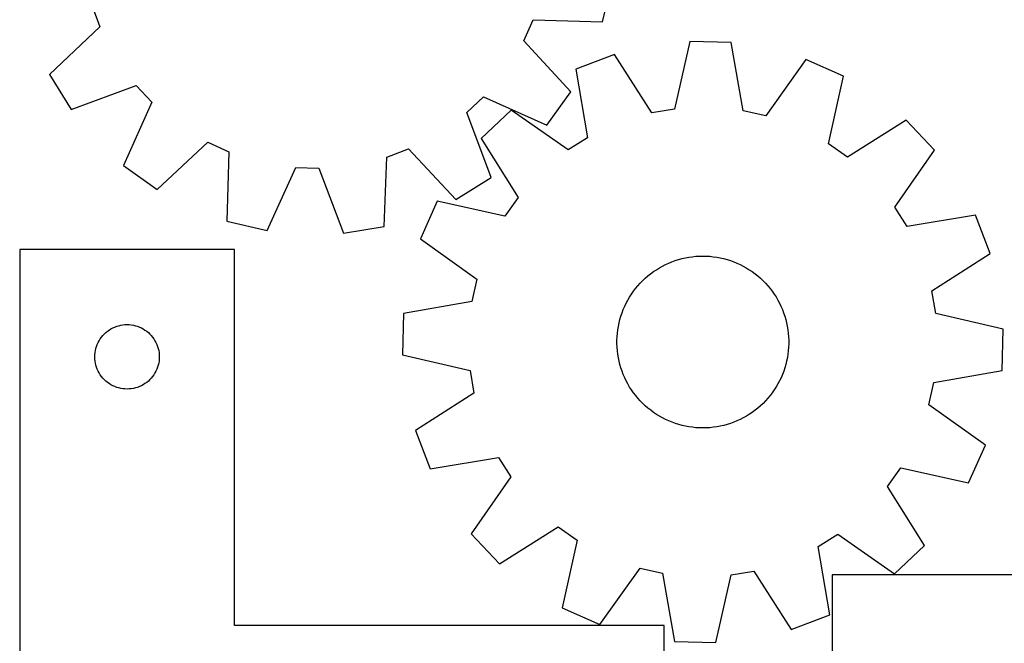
# Model space of a CAD drawing. Header units: millimetres. Extents: x 7 to 1243, y 7 to 1488.
# Tile 2 of 27: x 8 to 283, y 258 to 432. Entities that reach past the tile are written whole.
import ezdxf

# ---------------------------------------------------------------- set-up
doc = ezdxf.new("R2010")
doc.units = ezdxf.units.MM
doc.layers.add('CUT', color=7, linetype='CONTINUOUS', true_color=0x000000)

msp = doc.modelspace()

# ---------------------------------------------------------------- linework, layer by layer
at = {"layer": 'CUT'}
for p, q in [((170.446151, 431.349427), (173.068888, 442.583603)), ((27.765528, 435.993187), (30.028762, 429.974843)), ((148.423011, 426.066046), (151.078276, 431.922005)), ((151.078276, 431.922005), (170.446151, 431.349427)), ((30.028762, 429.974843), (15.928732, 416.684561)), ((161.615732, 411.874691), (148.423011, 426.066046)), ((194.842568, 425.911773), (190.509294, 407.026192)), ((206.375012, 425.614783), (194.842568, 425.911773)), ((209.730483, 406.531198), (206.375012, 425.614783)), ((173.769787, 422.28141), (163.001545, 418.142517)), ((184.172811, 405.934559), (173.769787, 422.28141)), ((227.233002, 420.904597), (216.002381, 405.114867)), ((237.773938, 416.216939), (227.233002, 420.904597)), ((163.001545, 418.142517), (166.225322, 399.036244)), ((15.928732, 416.684561), (22.017939, 406.886243)), ((233.571017, 397.301922), (237.773938, 416.216939)), ((22.017939, 406.886243), (40.177676, 413.643932)), ((40.177676, 413.643932), (44.571751, 408.949809)), ((132.524916, 406.046027), (137.219039, 410.440102)), ((137.219039, 410.440102), (154.893505, 402.499344)), ((154.893505, 402.499344), (161.615732, 411.874691)), ((44.571751, 408.949809), (36.630993, 391.275342)), ((139.282604, 387.886289), (132.524916, 406.046027)), ((144.922115, 406.724295), (136.557442, 398.779629)), ((160.788924, 395.602839), (144.922115, 406.724295)), ((190.509294, 407.026192), (184.172811, 405.934559)), ((216.002381, 405.114867), (209.730483, 406.531198)), ((255.241698, 403.883287), (238.823489, 393.593252)), ((263.186364, 395.518615), (255.241698, 403.883287)), ((166.225322, 399.036244), (160.788924, 395.602839)), ((46.00634, 384.553115), (60.197695, 397.745836)), ((60.197695, 397.745836), (66.053654, 395.090571)), ((136.557442, 398.779629), (146.847477, 382.36142)), ((238.823489, 393.593252), (233.571017, 397.301922)), ((66.053654, 395.090571), (65.481076, 375.722697)), ((109.46952, 374.270414), (110.175661, 393.633879)), ((110.175661, 393.633879), (116.194005, 395.897112)), ((116.194005, 395.897112), (129.484286, 381.797083)), ((252.064908, 379.651806), (263.186364, 395.518615)), ((36.630993, 391.275342), (46.00634, 384.553115)), ((76.715252, 373.099959), (84.777718, 390.71924)), ((84.777718, 390.71924), (91.204045, 390.507074)), ((91.204045, 390.507074), (98.086816, 372.394375)), ((129.484286, 381.797083), (139.282604, 387.886289)), ((146.847477, 382.36142), (143.138807, 377.108948)), ((124.22379, 381.311869), (119.536132, 370.770933)), ((143.138807, 377.108948), (124.22379, 381.311869)), ((255.498313, 374.215408), (252.064908, 379.651806)), ((274.604586, 377.439184), (255.498313, 374.215408)), ((278.743479, 366.670942), (274.604586, 377.439184)), ((65.481076, 375.722697), (76.715252, 373.099959)), ((98.086816, 372.394375), (109.46952, 374.270414)), ((119.536132, 370.770933), (135.325862, 359.540312)), ((67.62103, 367.851382), (7.62103, 367.851382)), ((7.62103, 367.851382), (7.62103, 217.851382)), ((67.62103, 262.851382), (67.62103, 367.851382)), ((194.542722, 365.668905), (195.511831, 365.808628)), ((195.511831, 365.808628), (196.485833, 365.908706)), ((196.485833, 365.908706), (197.463106, 365.968973)), ((197.463106, 365.968973), (198.442025, 365.989328)), ((198.442025, 365.989328), (199.420958, 365.969738)), ((199.420958, 365.969738), (200.398278, 365.910234)), ((200.398278, 365.910234), (201.372358, 365.810917)), ((201.372358, 365.810917), (202.341576, 365.671951)), ((262.396628, 356.267919), (278.743479, 366.670942)), ((186.302257, 362.687116), (187.156601, 363.165438)), ((187.156601, 363.165438), (188.029744, 363.608514)), ((188.029744, 363.608514), (188.920233, 364.015607)), ((188.920233, 364.015607), (189.826585, 364.386039)), ((189.826585, 364.386039), (190.747293, 364.719195)), ((190.747293, 364.719195), (191.680824, 365.014519)), ((191.680824, 365.014519), (192.625623, 365.271519)), ((192.625623, 365.271519), (193.580119, 365.489769)), ((193.580119, 365.489769), (194.542722, 365.668905)), ((202.341576, 365.671951), (203.304319, 365.493567)), ((203.304319, 365.493567), (204.258985, 365.276063)), ((204.258985, 365.276063), (205.203985, 365.019801)), ((205.203985, 365.019801), (206.137746, 364.725206)), ((206.137746, 364.725206), (207.058714, 364.39277)), ((207.058714, 364.39277), (207.965355, 364.023046)), ((207.965355, 364.023046), (208.856162, 363.616649)), ((208.856162, 363.616649), (209.729651, 363.174255)), ((209.729651, 363.174255), (210.584368, 362.696601)), ((182.361066, 359.796666), (183.100793, 360.438148)), ((183.100793, 360.438148), (183.866069, 361.048925)), ((183.866069, 361.048925), (184.655621, 361.627978)), ((184.655621, 361.627978), (185.468134, 362.174345)), ((185.468134, 362.174345), (186.302257, 362.687116)), ((210.584368, 362.696601), (211.418891, 362.184482)), ((211.418891, 362.184482), (212.231832, 361.63875)), ((212.231832, 361.63875), (213.021836, 361.060313)), ((213.021836, 361.060313), (213.787588, 360.450135)), ((213.787588, 360.450135), (214.527816, 359.80923)), ((135.325862, 359.540312), (133.909532, 353.268414)), ((179.6816, 356.945755), (180.307272, 357.698902)), ((180.307272, 357.698902), (180.963143, 358.425902)), ((180.963143, 358.425902), (181.648121, 359.125544)), ((181.648121, 359.125544), (182.361066, 359.796666)), ((214.527816, 359.80923), (215.241285, 359.138666)), ((215.241285, 359.138666), (215.92681, 358.439559)), ((215.92681, 358.439559), (216.583249, 357.713071)), ((216.583249, 357.713071), (217.209508, 356.960414)), ((177.995932, 354.542173), (178.524968, 355.366076)), ((178.524968, 355.366076), (179.087169, 356.167715)), ((179.087169, 356.167715), (179.6816, 356.945755)), ((217.209508, 356.960414), (217.804547, 356.182838)), ((217.804547, 356.182838), (218.367375, 355.381639)), ((218.367375, 355.381639), (218.897054, 354.558149)), ((263.488261, 349.931435), (262.396628, 356.267919)), ((133.909532, 353.268414), (114.825946, 349.912943)), ((176.616339, 351.950762), (177.040823, 352.833094)), ((177.040823, 352.833094), (177.500942, 353.697377)), ((177.500942, 353.697377), (177.995932, 354.542173)), ((218.897054, 354.558149), (219.392703, 353.71374)), ((219.392703, 353.71374), (219.853498, 352.849817)), ((219.853498, 352.849817), (220.278671, 351.967817)), ((114.825946, 349.912943), (114.528957, 338.380499)), ((175.563463, 349.210299), (175.877044, 350.137856)), ((175.877044, 350.137856), (176.228197, 351.051851)), ((176.228197, 351.051851), (176.616339, 351.950762)), ((220.278671, 351.967817), (220.667515, 351.069209)), ((220.667515, 351.069209), (221.019382, 350.155489)), ((221.019382, 350.155489), (221.333687, 349.228177)), ((282.373842, 345.598162), (263.488261, 349.931435)), ((35.291659, 346.544714), (35.865217, 346.678449)), ((35.865217, 346.678449), (36.446294, 346.774386)), ((36.446294, 346.774386), (37.032402, 346.832112)), ((37.032402, 346.832112), (37.62103, 346.851382)), ((37.62103, 346.851382), (38.209658, 346.832112)), ((38.209658, 346.832112), (38.795766, 346.774386)), ((38.795766, 346.774386), (39.376843, 346.678449)), ((39.376843, 346.678449), (39.950402, 346.544714)), ((174.85306, 346.361789), (175.051045, 347.320693)), ((175.051045, 347.320693), (175.287978, 348.270723)), ((175.287978, 348.270723), (175.563463, 349.210299)), ((221.333687, 349.228177), (221.609907, 348.288817)), ((221.609907, 348.288817), (221.847581, 347.338972)), ((221.847581, 347.338972), (222.046315, 346.380223)), ((30.854472, 343.785494), (31.257069, 344.215343)), ((31.257069, 344.215343), (31.686918, 344.61794)), ((31.686918, 344.61794), (32.142177, 344.991562)), ((32.142177, 344.991562), (32.620898, 345.334608)), ((32.620898, 345.334608), (33.12103, 345.64561)), ((33.12103, 345.64561), (33.640432, 345.923236)), ((33.640432, 345.923236), (34.176879, 346.166298)), ((34.176879, 346.166298), (34.728075, 346.373753)), ((34.728075, 346.373753), (35.291659, 346.544714)), ((39.950402, 346.544714), (40.513985, 346.373753)), ((40.513985, 346.373753), (41.065181, 346.166298)), ((41.065181, 346.166298), (41.601628, 345.923236)), ((41.601628, 345.923236), (42.12103, 345.64561)), ((42.12103, 345.64561), (42.621162, 345.334608)), ((42.621162, 345.334608), (43.099883, 344.991562)), ((43.099883, 344.991562), (43.555143, 344.61794)), ((43.555143, 344.61794), (43.984991, 344.215343)), ((43.984991, 344.215343), (44.387588, 343.785494)), ((174.495759, 343.447853), (174.575186, 344.423756)), ((174.575186, 344.423756), (174.694352, 345.395607)), ((174.694352, 345.395607), (174.85306, 346.361789)), ((222.046315, 346.380223), (222.205778, 345.414165)), ((222.205778, 345.414165), (222.325704, 344.442407)), ((222.325704, 344.442407), (222.405893, 343.466567)), ((282.076852, 334.065718), (282.373842, 345.598162)), ((29.098659, 340.744337), (29.306114, 341.295533)), ((29.306114, 341.295533), (29.549176, 341.83198)), ((29.549176, 341.83198), (29.826802, 342.351382)), ((29.826802, 342.351382), (30.137804, 342.851514)), ((30.137804, 342.851514), (30.48085, 343.330235)), ((30.48085, 343.330235), (30.854472, 343.785494)), ((44.387588, 343.785494), (44.76121, 343.330235)), ((44.76121, 343.330235), (45.104257, 342.851514)), ((45.104257, 342.851514), (45.415259, 342.351382)), ((45.415259, 342.351382), (45.692885, 341.83198)), ((45.692885, 341.83198), (45.935946, 341.295533)), ((45.935946, 341.295533), (46.143401, 340.744337)), ((174.456204, 342.469522), (174.495759, 343.447853)), ((174.456586, 341.490393), (174.456204, 342.469522)), ((174.496905, 340.512093), (174.456586, 341.490393)), ((222.405893, 343.466567), (222.446212, 342.488268)), ((222.446595, 341.509138), (222.40704, 340.530807)), ((222.446212, 342.488268), (222.446595, 341.509138)), ((28.62103, 337.851382), (28.6403, 338.44001)), ((28.6403, 338.44001), (28.698026, 339.026118)), ((28.698026, 339.026118), (28.793963, 339.607195)), ((28.793963, 339.607195), (28.927698, 340.180753)), ((28.927698, 340.180753), (29.098659, 340.744337)), ((46.143401, 340.744337), (46.314363, 340.180753)), ((46.314363, 340.180753), (46.448098, 339.607195)), ((46.448098, 339.607195), (46.544034, 339.026118)), ((46.544034, 339.026118), (46.601761, 338.44001)), ((46.601761, 338.44001), (46.62103, 337.851382)), ((114.528957, 338.380499), (133.414538, 334.047225)), ((174.577095, 339.536253), (174.496905, 340.512093)), ((174.697021, 338.564495), (174.577095, 339.536253)), ((174.856483, 337.598438), (174.697021, 338.564495)), ((222.208446, 338.583053), (222.049738, 337.616872)), ((222.327613, 339.554905), (222.208446, 338.583053)), ((222.40704, 340.530807), (222.327613, 339.554905)), ((28.6403, 337.262754), (28.62103, 337.851382)), ((28.698026, 336.676646), (28.6403, 337.262754)), ((28.793963, 336.095569), (28.698026, 336.676646)), ((28.927698, 335.52201), (28.793963, 336.095569)), ((46.448098, 336.095569), (46.314363, 335.52201)), ((46.544034, 336.676646), (46.448098, 336.095569)), ((46.601761, 337.262754), (46.544034, 336.676646)), ((46.62103, 337.851382), (46.601761, 337.262754)), ((175.055217, 336.639689), (174.856483, 337.598438)), ((175.292892, 335.689843), (175.055217, 336.639689)), ((175.569111, 334.750483), (175.292892, 335.689843)), ((221.614821, 335.707937), (221.339335, 334.768361)), ((221.851753, 336.657968), (221.614821, 335.707937)), ((222.049738, 337.616872), (221.851753, 336.657968)), ((29.098659, 334.958427), (28.927698, 335.52201)), ((29.306114, 334.407231), (29.098659, 334.958427)), ((29.549176, 333.870784), (29.306114, 334.407231)), ((29.826802, 333.351382), (29.549176, 333.870784)), ((30.137804, 332.85125), (29.826802, 333.351382)), ((30.48085, 332.372529), (30.137804, 332.85125)), ((45.104257, 332.85125), (44.76121, 332.372529)), ((45.415259, 333.351382), (45.104257, 332.85125)), ((45.692885, 333.870784), (45.415259, 333.351382)), ((45.935946, 334.407231), (45.692885, 333.870784)), ((46.143401, 334.958427), (45.935946, 334.407231)), ((46.314363, 335.52201), (46.143401, 334.958427)), ((133.414538, 334.047225), (134.50617, 327.710742)), ((175.883416, 333.823171), (175.569111, 334.750483)), ((176.235284, 332.909451), (175.883416, 333.823171)), ((176.624127, 332.010843), (176.235284, 332.909451)), ((220.674601, 332.926809), (220.28646, 332.027898)), ((221.025755, 333.840804), (220.674601, 332.926809)), ((221.339335, 334.768361), (221.025755, 333.840804)), ((262.993267, 330.710246), (282.076852, 334.065718)), ((30.854472, 331.917269), (30.48085, 332.372529)), ((31.257069, 331.487421), (30.854472, 331.917269)), ((31.686918, 331.084824), (31.257069, 331.487421)), ((32.142177, 330.711202), (31.686918, 331.084824)), ((32.620898, 330.368155), (32.142177, 330.711202)), ((33.12103, 330.057153), (32.620898, 330.368155)), ((33.640432, 329.779527), (33.12103, 330.057153)), ((42.12103, 330.057153), (41.601628, 329.779527)), ((42.621162, 330.368155), (42.12103, 330.057153)), ((43.099883, 330.711202), (42.621162, 330.368155)), ((43.555143, 331.084824), (43.099883, 330.711202)), ((43.984991, 331.487421), (43.555143, 331.084824)), ((44.387588, 331.917269), (43.984991, 331.487421)), ((44.76121, 332.372529), (44.387588, 331.917269)), ((177.0493, 331.128844), (176.624127, 332.010843)), ((177.510095, 330.264921), (177.0493, 331.128844)), ((178.005745, 329.420511), (177.510095, 330.264921)), ((219.401856, 330.281284), (218.906867, 329.436488)), ((219.861976, 331.145567), (219.401856, 330.281284)), ((220.28646, 332.027898), (219.861976, 331.145567)), ((261.576936, 324.438349), (262.993267, 330.710246)), ((34.176879, 329.536466), (33.640432, 329.779527)), ((34.728075, 329.329011), (34.176879, 329.536466)), ((35.291659, 329.158049), (34.728075, 329.329011)), ((35.865217, 329.024314), (35.291659, 329.158049)), ((36.446294, 328.928378), (35.865217, 329.024314)), ((37.032402, 328.870652), (36.446294, 328.928378)), ((37.62103, 328.851382), (37.032402, 328.870652)), ((38.209658, 328.870652), (37.62103, 328.851382)), ((38.795766, 328.928378), (38.209658, 328.870652)), ((39.376843, 329.024314), (38.795766, 328.928378)), ((39.950402, 329.158049), (39.376843, 329.024314)), ((40.513985, 329.329011), (39.950402, 329.158049)), ((41.065181, 329.536466), (40.513985, 329.329011)), ((41.601628, 329.779527), (41.065181, 329.536466)), ((134.50617, 327.710742), (118.15932, 317.307718)), ((178.535424, 328.597022), (178.005745, 329.420511)), ((179.098251, 327.795822), (178.535424, 328.597022)), ((179.69329, 327.018247), (179.098251, 327.795822)), ((217.815629, 327.810946), (217.221198, 327.032905)), ((218.377831, 328.612585), (217.815629, 327.810946)), ((218.906867, 329.436488), (218.377831, 328.612585)), ((180.31955, 326.265589), (179.69329, 327.018247)), ((180.975988, 325.539102), (180.31955, 326.265589)), ((181.661513, 324.839994), (180.975988, 325.539102)), ((182.374983, 324.16943), (181.661513, 324.839994)), ((215.254678, 324.853116), (214.541732, 324.181995)), ((215.939656, 325.552759), (215.254678, 324.853116)), ((216.595527, 326.279759), (215.939656, 325.552759)), ((217.221198, 327.032905), (216.595527, 326.279759)), ((183.11521, 323.528526), (182.374983, 324.16943)), ((183.880963, 322.918347), (183.11521, 323.528526)), ((184.670967, 322.339911), (183.880963, 322.918347)), ((185.483907, 321.794179), (184.670967, 322.339911)), ((186.31843, 321.282059), (185.483907, 321.794179)), ((211.434664, 321.804315), (210.600541, 321.291544)), ((212.247178, 322.350682), (211.434664, 321.804315)), ((213.03673, 322.929736), (212.247178, 322.350682)), ((213.802006, 323.540512), (213.03673, 322.929736)), ((214.541732, 324.181995), (213.802006, 323.540512)), ((277.366666, 313.207727), (261.576936, 324.438349)), ((187.173148, 320.804405), (186.31843, 321.282059)), ((188.046636, 320.362012), (187.173148, 320.804405)), ((188.937443, 319.955614), (188.046636, 320.362012)), ((189.844085, 319.58589), (188.937443, 319.955614)), ((190.765052, 319.253454), (189.844085, 319.58589)), ((191.698813, 318.958859), (190.765052, 319.253454)), ((206.155505, 319.259465), (205.221975, 318.964142)), ((207.076213, 319.592621), (206.155505, 319.259465)), ((207.982565, 319.963053), (207.076213, 319.592621)), ((208.873054, 320.370146), (207.982565, 319.963053)), ((209.746197, 320.813223), (208.873054, 320.370146)), ((210.600541, 321.291544), (209.746197, 320.813223)), ((118.15932, 317.307718), (122.298212, 306.539476)), ((192.643813, 318.702597), (191.698813, 318.958859)), ((193.598479, 318.485093), (192.643813, 318.702597)), ((194.561222, 318.306709), (193.598479, 318.485093)), ((195.53044, 318.167743), (194.561222, 318.306709)), ((196.50452, 318.068426), (195.53044, 318.167743)), ((197.48184, 318.008922), (196.50452, 318.068426)), ((198.460774, 317.989332), (197.48184, 318.008922)), ((199.439692, 318.009687), (198.460774, 317.989332)), ((200.416965, 318.069954), (199.439692, 318.009687)), ((201.390967, 318.170033), (200.416965, 318.069954)), ((202.360076, 318.309756), (201.390967, 318.170033)), ((203.32268, 318.488891), (202.360076, 318.309756)), ((204.277175, 318.707141), (203.32268, 318.488891)), ((205.221975, 318.964142), (204.277175, 318.707141)), ((272.679008, 302.666791), (277.366666, 313.207727)), ((122.298212, 306.539476), (141.404486, 309.763253)), ((141.404486, 309.763253), (144.83789, 304.326855)), ((250.055321, 301.61724), (253.763991, 306.869712)), ((253.763991, 306.869712), (272.679008, 302.666791)), ((144.83789, 304.326855), (133.716434, 288.460046)), ((260.345356, 285.199031), (250.055321, 301.61724)), ((141.6611, 280.095373), (158.079309, 290.385408)), ((158.079309, 290.385408), (163.331781, 286.676738)), ((133.716434, 288.460046), (141.6611, 280.095373)), ((163.331781, 286.676738), (159.12886, 267.761721)), ((230.677477, 284.942417), (236.113875, 288.375821)), ((236.113875, 288.375821), (251.980684, 277.254365)), ((233.901253, 265.836143), (230.677477, 284.942417)), ((251.980684, 277.254365), (260.345356, 285.199031)), ((169.669796, 263.074063), (180.900418, 278.863793)), ((180.900418, 278.863793), (187.172315, 277.447463)), ((206.393504, 276.952469), (212.729988, 278.044101)), ((212.729988, 278.044101), (223.133011, 261.697251)), ((187.172315, 277.447463), (190.527787, 258.363877)), ((202.060231, 258.066888), (206.393504, 276.952469)), ((339.614377, 276.993717), (234.614377, 276.993717)), ((234.614377, 276.993717), (234.614377, 216.993717)), ((159.12886, 267.761721), (169.669796, 263.074063)), ((223.133011, 261.697251), (233.901253, 265.836143)), ((187.62103, 262.851382), (67.62103, 262.851382)), ((187.62103, 217.851382), (187.62103, 262.851382)), ((190.527787, 258.363877), (202.060231, 258.066888))]:
    msp.add_line(p, q, dxfattribs=at)

doc.saveas('drawing.dxf')
